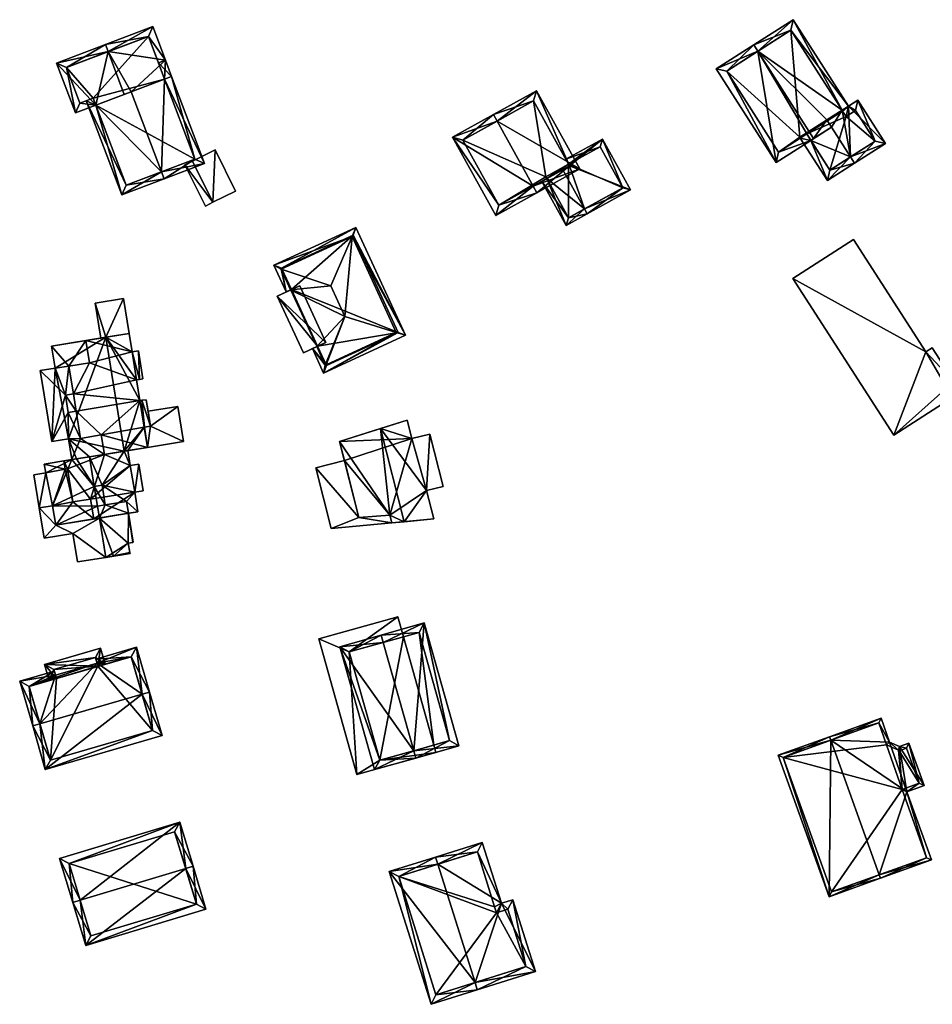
# Model space of a CAD drawing. Header units: inches. Extents: x 2685601 to 2690022, y 1235992 to 1239010.
# Tile 244 of 256: x 2688162 to 2688282, y 1238878 to 1239008. Entities that reach past the tile are written whole.
import ezdxf

# ---------------------------------------------------------------- set-up
doc = ezdxf.new("R2010")
doc.units = ezdxf.units.IN
doc.header["$MEASUREMENT"] = 0
doc.layers.add('Gebaeude Einzelhaus', color=10, linetype='Continuous')
doc.layers.add('Offenes Gebaeude', color=10, linetype='Continuous')

msp = doc.modelspace()

# ---------------------------------------------------------------- meshes
at = {"layer": 'Gebaeude Einzelhaus'}
mesh = msp.add_polyface(dxfattribs=at)
corners = [(2688275.741, 1238991.636, 509.435), (2688272.088, 1238997.351, 509.435), (2688270.845, 1238996.557, 509.848), (2688271.116, 1238989.866, 510.791), (2688270.008, 1238996.022, 510.125), (2688268.613, 1238993.778, 510.791), (2688268, 1238994.739, 510.791), (2688271.654, 1238989.024, 510.791), (2688265.898, 1238992.043, 509.919), (2688264.518, 1238992.347, 509.649), (2688265.36, 1238992.885, 509.918), (2688268.096, 1238986.749, 509.649), (2688274.36, 1238991.94, 509.715), (2688271.784, 1238995.97, 509.715), (2688270.541, 1238995.176, 510.126), (2688270.089, 1238995.895, 510.125), (2688268.4, 1238988.13, 509.919), (2688263.578, 1239007.919, 509.849), (2688258.927, 1239003.759, 511.568), (2688258.389, 1239004.601, 511.568), (2688266.268, 1238992.279, 511.568), (2688268.614, 1238993.779, 510.79), (2688253.46, 1239001.45, 509.863), (2688261.339, 1238989.128, 509.862), (2688265.898, 1238992.043, 511.44), (2688263.274, 1239006.538, 510.128), (2688254.841, 1239001.146, 510.155), (2688261.643, 1238990.509, 510.154), (2688265.36, 1238992.885, 511.44), (2688264.518, 1238992.347, 501.747), (2688265.36, 1238992.885, 501.747), (2688268.4, 1238988.13, 501.747), (2688274.36, 1238991.94, 501.747), (2688271.784, 1238995.97, 501.747), (2688270.541, 1238995.176, 501.747), (2688270.008, 1238996.022, 501.747), (2688270.089, 1238995.895, 501.747), (2688264.443, 1238992.464, 501.747), (2688263.274, 1239006.538, 501.747), (2688254.841, 1239001.146, 501.747), (2688261.643, 1238990.509, 501.747)]
mesh.append_faces([[corners[k] for k in face] for face in [(23, 27, 24), (24, 27, 28), (19, 26, 22), (22, 26, 23), (23, 26, 27), (19, 18, 26), (17, 25, 19), (19, 25, 18), (17, 2, 25), (25, 2, 4), (18, 24, 20), (18, 23, 24), (19, 22, 18), (18, 22, 23), (6, 5, 21), (6, 20, 5), (4, 18, 6), (6, 18, 20), (4, 17, 18), (18, 17, 19), (4, 2, 17), (8, 9, 10), (16, 11, 8), (8, 11, 9), (16, 7, 11), (16, 3, 7), (2, 15, 4), (2, 14, 15), (2, 13, 14), (12, 7, 3), (12, 0, 7), (2, 1, 13), (13, 1, 12), (12, 1, 0), (3, 11, 7), (3, 8, 11), (11, 8, 9), (9, 8, 10), (3, 5, 8), (0, 3, 7), (3, 4, 5), (5, 4, 6), (0, 2, 3), (3, 2, 4), (0, 1, 2)]], dxfattribs={"color": 13})
mesh.append_faces([[corners[k] for k in face] for face in [(35, 37, 38), (38, 37, 39), (39, 37, 40), (40, 37, 29), (28, 8, 24), (28, 10, 8), (27, 9, 28), (28, 9, 10), (27, 40, 9), (9, 40, 29), (27, 26, 40), (40, 26, 39), (18, 39, 26), (18, 38, 39), (18, 25, 38), (4, 38, 25), (4, 35, 38), (20, 8, 5), (20, 24, 8), (31, 34, 32), (32, 34, 33), (31, 30, 34), (34, 30, 36), (36, 30, 35), (35, 30, 37), (37, 30, 29), (14, 34, 15), (15, 34, 36), (4, 15, 35), (35, 15, 36), (14, 13, 34), (34, 13, 33), (13, 12, 33), (33, 12, 32), (3, 32, 12), (3, 31, 32), (3, 16, 31), (8, 31, 16), (8, 30, 31), (8, 10, 30), (9, 30, 10), (9, 29, 30)]], dxfattribs={"color": 41})
mesh = msp.add_polyface(dxfattribs=at)
corners = [(2688166.609, 1239002.216, 490.101), (2688169.091, 1238995.654, 490.101), (2688171.792, 1238996.676, 491.414), (2688173.39, 1239003.714, 493.229), (2688175.52, 1238998.086, 493.229), (2688173.036, 1239004.649, 493.229), (2688179.271, 1239007.009, 490.385), (2688180.948, 1239002.578, 490.385), (2688176.44, 1238998.434, 492.809), (2688180.82, 1239000.092, 490.811), (2688181.754, 1239000.445, 490.385), (2688167.898, 1239001.635, 490.556), (2688169.673, 1238996.943, 490.556), (2688171.438, 1238997.61, 491.414), (2688180.013, 1239002.224, 490.811), (2688178.69, 1239005.72, 490.812), (2688180.425, 1238987.902, 492.809), (2688180.779, 1238986.966, 492.809), (2688186.094, 1238988.978, 490.385), (2688171.792, 1238996.676, 490.673), (2688171.438, 1238997.61, 490.672), (2688170.502, 1238997.256, 490.242), (2688175.195, 1238984.854, 490.242), (2688184.805, 1238989.559, 490.812), (2688175.776, 1238986.143, 490.672), (2688180.82, 1239000.092, 482.117), (2688178.69, 1239005.72, 482.118), (2688167.898, 1239001.635, 482.117), (2688169.673, 1238996.943, 482.117), (2688171.438, 1238997.61, 482.117), (2688171.792, 1238996.676, 482.117), (2688175.776, 1238986.143, 482.117), (2688184.805, 1238989.559, 482.117)]
mesh.append_faces([[corners[k] for k in face] for face in [(21, 24, 22), (22, 24, 17), (17, 24, 16), (21, 19, 24), (21, 20, 19), (16, 23, 17), (17, 23, 18), (18, 23, 10), (10, 23, 9), (19, 16, 8), (19, 22, 16), (16, 22, 17), (19, 21, 22), (19, 20, 21), (16, 9, 8), (16, 18, 9), (9, 18, 10), (16, 17, 18), (7, 15, 6), (6, 15, 5), (5, 15, 3), (7, 14, 15), (7, 10, 14), (14, 10, 9), (1, 12, 2), (2, 12, 13), (0, 11, 1), (1, 11, 12), (0, 5, 11), (11, 5, 3), (7, 9, 10), (7, 8, 9), (7, 3, 8), (8, 3, 4), (7, 6, 3), (3, 6, 5), (0, 3, 5), (0, 2, 3), (3, 2, 4), (0, 1, 2)]], dxfattribs={"color": 13})
mesh.append_faces([[corners[k] for k in face] for face in [(30, 32, 31), (30, 25, 32), (23, 32, 9), (9, 32, 25), (16, 32, 23), (16, 31, 32), (16, 24, 31), (19, 30, 24), (24, 30, 31), (26, 29, 27), (27, 29, 28), (26, 25, 29), (29, 25, 30), (19, 20, 30), (30, 20, 29), (19, 13, 20), (19, 2, 13), (12, 20, 13), (12, 29, 20), (12, 28, 29), (12, 11, 28), (28, 11, 27), (3, 27, 11), (3, 26, 27), (3, 15, 26), (14, 26, 15), (9, 25, 14), (14, 25, 26), (4, 19, 8), (4, 2, 19)]], dxfattribs={"color": 41})
mesh = msp.add_polyface(dxfattribs=at)
corners = [(2688229.34, 1238986.025, 505.583), (2688218.731, 1238992.464, 502.595), (2688224.425, 1238982.165, 502.595), (2688224.614, 1238994.574, 505.583), (2688224.13, 1238995.449, 505.583), (2688229.824, 1238985.15, 505.583), (2688235.486, 1238988.281, 502.809), (2688229.793, 1238998.58, 502.809), (2688224.816, 1238983.524, 503.079), (2688234.128, 1238988.673, 503.237), (2688229.401, 1238997.221, 503.238), (2688220.09, 1238992.073, 503.079), (2688231.126, 1238987.013, 500.116), (2688233.24, 1238988.182, 501.635), (2688224.816, 1238983.524, 492.885), (2688231.126, 1238987.013, 492.885), (2688234.128, 1238988.673, 501.37), (2688234.008, 1238988.89, 501.37), (2688229.401, 1238997.221, 492.885), (2688234.008, 1238988.89, 492.885), (2688220.09, 1238992.073, 492.885), (2688231.006, 1238987.23, 492.885)]
mesh.append_faces([[corners[k] for k in face] for face in [(11, 8, 1), (3, 11, 4), (10, 3, 4), (4, 11, 1), (9, 10, 7), (7, 10, 4), (6, 9, 7), (5, 8, 0), (0, 9, 5), (5, 9, 6), (1, 8, 2), (2, 8, 5), (3, 7, 4), (0, 6, 3), (3, 6, 7), (0, 5, 6), (0, 2, 5), (4, 1, 3), (3, 1, 0), (0, 1, 2)]], dxfattribs={"color": 13})
mesh.append_faces([[corners[k] for k in face] for face in [(21, 18, 19), (21, 20, 18), (15, 14, 21), (21, 14, 20), (8, 11, 14), (14, 11, 20), (11, 18, 20), (3, 10, 11), (11, 10, 18), (18, 17, 19), (17, 9, 16), (18, 10, 17), (17, 10, 9), (9, 13, 16), (12, 14, 15), (12, 8, 14), (9, 0, 13), (13, 0, 12), (12, 0, 8)]], dxfattribs={"color": 41})
mesh = msp.add_polyface(dxfattribs=at)
corners = [(2688234.008, 1238988.89, 501.37), (2688238.466, 1238992.213, 499.93), (2688233.645, 1238989.546, 501.37), (2688234.128, 1238988.673, 501.37), (2688242.17, 1238985.514, 499.93), (2688236.098, 1238983.013, 501.635), (2688233.24, 1238988.182, 501.635), (2688236.46, 1238982.358, 501.635), (2688231.126, 1238987.013, 500.116), (2688230.471, 1238986.65, 499.645), (2688233.691, 1238980.826, 499.645), (2688241.151, 1238985.808, 500.126), (2688238.173, 1238991.194, 500.126), (2688233.985, 1238981.845, 500.117), (2688238.173, 1238991.194, 492.885), (2688241.151, 1238985.808, 492.885), (2688234.008, 1238988.89, 492.885), (2688233.985, 1238981.845, 492.885), (2688231.126, 1238987.013, 492.885), (2688231.006, 1238987.23, 492.885)]
mesh.append_faces([[corners[k] for k in face] for face in [(13, 9, 8), (13, 10, 9), (13, 7, 10), (13, 5, 7), (1, 12, 2), (2, 12, 0), (4, 11, 1), (1, 11, 12), (4, 7, 11), (11, 7, 5), (8, 5, 6), (8, 10, 5), (5, 10, 7), (8, 9, 10), (4, 5, 7), (4, 3, 5), (5, 3, 6), (4, 1, 3), (3, 1, 0), (0, 1, 2)]], dxfattribs={"color": 13})
mesh.append_faces([[corners[k] for k in face] for face in [(15, 16, 14), (16, 18, 19), (15, 17, 16), (16, 17, 18), (11, 5, 15), (15, 5, 17), (17, 5, 13), (17, 8, 18), (17, 13, 8), (14, 16, 12), (12, 16, 0), (12, 11, 14), (14, 11, 15)]], dxfattribs={"color": 41})
mesh = msp.add_polyface(dxfattribs=at)
corners = [(2688211.333, 1238966.78, 495.534), (2688201.765, 1238961.43, 495.534), (2688212.561, 1238966.411, 495.534), (2688202.089, 1238962.516, 495.534), (2688201.986, 1238962.469, 495.534), (2688200.284, 1238964.641, 495.534), (2688205.508, 1238979.406, 495.534), (2688206.024, 1238980.58, 495.534), (2688195.228, 1238975.599, 495.534), (2688196.161, 1238975.094, 495.534), (2688196.845, 1238972.095, 495.534), (2688197.422, 1238972.361, 495.534), (2688200.861, 1238964.908, 495.534), (2688204.571, 1238968.866, 497.536), (2688202.706, 1238972.909, 497.536), (2688205.658, 1238979.585, 495.534), (2688196.223, 1238975.233, 495.534), (2688211.566, 1238966.778, 495.534), (2688202.131, 1238962.425, 495.534), (2688200.964, 1238964.955, 495.534), (2688197.526, 1238972.409, 495.534), (2688205.658, 1238979.585, 484.397), (2688211.566, 1238966.778, 484.397), (2688196.223, 1238975.233, 484.397), (2688197.526, 1238972.409, 484.397), (2688202.131, 1238962.425, 484.397), (2688200.964, 1238964.955, 484.397)]
mesh.append_faces([[corners[k] for k in face] for face in [(8, 16, 10), (10, 16, 11), (11, 16, 20), (3, 12, 19), (3, 5, 12), (17, 1, 18), (18, 1, 3), (3, 1, 5), (15, 2, 17), (17, 2, 1), (8, 7, 16), (16, 7, 15), (15, 7, 2), (14, 6, 9), (0, 6, 13), (13, 6, 14), (3, 0, 13), (11, 14, 9), (12, 13, 11), (11, 13, 14), (12, 4, 13), (13, 4, 3), (5, 4, 12), (9, 10, 11), (6, 8, 9), (9, 8, 10), (6, 7, 8), (0, 2, 6), (6, 2, 7), (5, 1, 4), (4, 1, 3), (3, 1, 0), (0, 1, 2)]], dxfattribs={"color": 13})
mesh.append_faces([[corners[k] for k in face] for face in [(22, 24, 21), (21, 24, 23), (22, 26, 24), (22, 25, 26), (17, 18, 22), (22, 18, 25), (25, 3, 26), (26, 3, 19), (25, 18, 3), (20, 16, 24), (24, 16, 23), (16, 15, 23), (23, 15, 21), (15, 17, 21), (21, 17, 22)]], dxfattribs={"color": 41})
mesh = msp.add_polyface(dxfattribs=at)
corners = [(2688281.031, 1238964.211, 511.047), (2688271.518, 1238978.988, 511.047), (2688263.54, 1238973.851, 511.047), (2688276.805, 1238953.247, 511.047), (2688283.808, 1238959.489, 511.047), (2688284.597, 1238958.264, 511.047), (2688284.849, 1238960.159, 511.047), (2688281.886, 1238964.761, 511.047), (2688276.805, 1238953.247, 504.634), (2688263.54, 1238973.851, 504.634), (2688284.597, 1238958.264, 504.634), (2688283.808, 1238959.489, 504.634), (2688284.849, 1238960.159, 504.634), (2688281.886, 1238964.761, 504.634), (2688281.031, 1238964.211, 504.634), (2688271.518, 1238978.988, 504.634)]
mesh.append_faces([[corners[k] for k in face] for face in [(0, 6, 7), (0, 4, 6), (0, 3, 4), (4, 3, 5), (0, 2, 3), (0, 1, 2)]], dxfattribs={"color": 13})
mesh.append_faces([[corners[k] for k in face] for face in [(11, 14, 12), (12, 14, 13), (14, 9, 15), (10, 8, 11), (11, 8, 14), (14, 8, 9), (2, 1, 9), (9, 1, 15), (1, 0, 15), (15, 0, 14), (0, 7, 14), (14, 7, 13), (7, 6, 13), (13, 6, 12), (6, 4, 12), (12, 4, 11), (4, 5, 11), (11, 5, 10), (5, 3, 10), (10, 3, 8), (3, 2, 8), (8, 2, 9)]], dxfattribs={"color": 41})
mesh = msp.add_polyface(dxfattribs=at)
corners = [(2688195.654, 1238971.545, 496.588), (2688202.066, 1238965.464, 496.483), (2688198.628, 1238972.918, 496.483), (2688199.093, 1238964.091, 496.588), (2688200.964, 1238964.955, 495.534), (2688199.093, 1238964.091, 484.397), (2688200.964, 1238964.955, 484.397), (2688202.066, 1238965.464, 495.534), (2688198.628, 1238972.918, 495.534), (2688197.526, 1238972.409, 495.534), (2688195.654, 1238971.545, 484.397), (2688197.526, 1238972.409, 484.397)]
mesh.append_faces([[corners[k] for k in face] for face in [(3, 1, 0), (0, 1, 2)]], dxfattribs={"color": 13})
mesh.append_faces([[corners[k] for k in face] for face in [(11, 6, 10), (10, 6, 5), (3, 0, 5), (5, 0, 10), (10, 9, 11), (9, 2, 8), (10, 0, 9), (9, 0, 2), (2, 1, 8), (8, 1, 7), (1, 4, 7), (4, 5, 6), (1, 3, 4), (4, 3, 5)]], dxfattribs={"color": 41})
mesh = msp.add_polyface(dxfattribs=at)
corners = [(2688178.586, 1238951.65, 491.884), (2688172.898, 1238950.726, 491.884), (2688175.976, 1238951.226, 491.356), (2688172.898, 1238950.725, 491.356), (2688172.485, 1238953.298, 489.777), (2688172.898, 1238950.725, 489.777), (2688172.485, 1238953.298, 491.884), (2688169.774, 1238952.81, 489.777), (2688169.774, 1238952.81, 491.884), (2688169.169, 1238956.404, 491.884), (2688169.169, 1238956.404, 489.777), (2688168.145, 1238956.238, 489.777), (2688168.145, 1238956.238, 491.884), (2688167.776, 1238958.511, 491.884), (2688168.171, 1238952.765, 480.123), (2688169.236, 1238950.13, 480.123), (2688168.616, 1238950.03, 480.123), (2688170.934, 1238950.406, 480.123), (2688175.51, 1238951.15, 480.123), (2688173.076, 1238966.125, 480.123), (2688165.98, 1238952.409, 480.123), (2688166.406, 1238962.081, 480.123), (2688168.616, 1238950.029, 489.145), (2688168.171, 1238952.765, 489.777), (2688168.616, 1238950.03, 489.777), (2688165.98, 1238952.409, 489.777), (2688164.459, 1238961.765, 489.777), (2688177.586, 1238957.803, 491.884), (2688167.776, 1238958.511, 489.777)]
mesh.append_faces([[corners[k] for k in face] for face in [(0, 6, 1), (27, 9, 6), (6, 9, 8), (9, 13, 12), (11, 7, 10), (7, 5, 4), (7, 24, 5), (11, 23, 7), (7, 23, 24), (28, 25, 11), (11, 25, 23), (28, 26, 25)]], dxfattribs={"color": 13})
mesh.append_faces([[corners[k] for k in face] for face in [(0, 1, 2), (2, 1, 3), (3, 4, 5), (1, 6, 3), (3, 6, 4), (7, 4, 8), (8, 4, 6), (8, 9, 7), (7, 9, 10), (11, 10, 12), (12, 10, 9), (13, 11, 12), (14, 15, 16), (14, 17, 15), (14, 18, 17), (14, 19, 18), (14, 20, 21), (14, 22, 23), (23, 22, 24), (14, 16, 22), (23, 25, 14), (14, 25, 20), (25, 26, 20)]], dxfattribs={"color": 41})
mesh = msp.add_polyface(dxfattribs=at)
corners = [(2688167.776, 1238958.511, 489.777), (2688168.145, 1238956.238, 489.777), (2688167.776, 1238958.511, 491.884), (2688168.819, 1238958.681, 489.777), (2688168.819, 1238958.681, 491.884), (2688168.228, 1238962.323, 489.777), (2688168.228, 1238962.323, 491.884), (2688170.939, 1238962.763, 489.777), (2688170.939, 1238962.763, 491.884), (2688170.461, 1238965.7, 491.884), (2688170.461, 1238965.7, 489.777), (2688173.076, 1238966.125, 489.777), (2688168.171, 1238952.765, 480.123), (2688166.406, 1238962.081, 480.123), (2688173.076, 1238966.125, 480.123), (2688165.938, 1238964.965, 480.123), (2688165.98, 1238952.409, 480.123), (2688164.459, 1238961.765, 480.123), (2688172.43, 1238966.02, 488.94), (2688173.076, 1238966.125, 488.94), (2688172.43, 1238966.02, 489.04), (2688173.076, 1238966.125, 489.04), (2688165.938, 1238964.965, 489.777), (2688164.459, 1238961.765, 489.777), (2688166.406, 1238962.081, 489.777), (2688177.586, 1238957.803, 491.884), (2688169.169, 1238956.404, 491.884), (2688177.144, 1238960.53, 491.884), (2688176.543, 1238964.223, 491.884)]
mesh.append_faces([[corners[k] for k in face] for face in [(25, 4, 26), (26, 4, 2), (27, 8, 4), (4, 8, 6), (28, 9, 8), (0, 24, 23), (3, 5, 0), (0, 5, 24), (24, 5, 22), (22, 5, 10), (10, 5, 7)]], dxfattribs={"color": 13})
mesh.append_faces([[corners[k] for k in face] for face in [(0, 1, 2), (3, 0, 4), (4, 0, 2), (5, 3, 6), (6, 3, 4), (7, 5, 8), (8, 5, 6), (8, 9, 7), (7, 9, 10), (11, 10, 9), (12, 13, 14), (14, 13, 15), (13, 16, 17), (14, 18, 19), (20, 11, 21), (18, 10, 20), (20, 10, 11), (14, 15, 18), (18, 15, 10), (10, 15, 22), (16, 23, 17), (23, 24, 17), (17, 24, 13), (24, 22, 13), (13, 22, 15)]], dxfattribs={"color": 41})
mesh = msp.add_polyface(dxfattribs=at)
corners = [(2688176.543, 1238964.223, 480.123), (2688173.076, 1238966.125, 480.123), (2688176.153, 1238966.625, 480.123), (2688177.586, 1238957.803, 480.123), (2688175.51, 1238951.15, 480.123), (2688177.144, 1238960.53, 480.123), (2688177.375, 1238964.358, 480.123), (2688177.516, 1238960.59, 480.123), (2688177.975, 1238960.665, 480.123), (2688176.543, 1238964.223, 491.884), (2688176.152, 1238966.625, 489.04), (2688176.153, 1238966.625, 491.884), (2688176.152, 1238966.625, 488.94), (2688177.375, 1238964.358, 491.884), (2688177.975, 1238960.665, 491.884), (2688177.516, 1238960.59, 491.884), (2688177.144, 1238960.53, 491.884), (2688177.586, 1238957.803, 491.884), (2688177.837, 1238957.837, 491.884), (2688177.837, 1238957.837, 480.123), (2688178.423, 1238957.918, 491.884), (2688178.423, 1238957.918, 480.123), (2688173.076, 1238966.125, 489.777), (2688173.076, 1238966.125, 489.04), (2688170.461, 1238965.7, 491.884), (2688173.076, 1238966.125, 488.94), (2688168.819, 1238958.681, 491.884), (2688170.939, 1238962.763, 491.884)]
mesh.append_faces([[corners[k] for k in face] for face in [(9, 15, 13), (13, 15, 14), (9, 16, 15), (16, 26, 17), (9, 27, 16), (9, 11, 24)]], dxfattribs={"color": 13})
mesh.append_faces([[corners[k] for k in face] for face in [(0, 1, 2), (1, 3, 4), (0, 5, 1), (1, 5, 3), (6, 7, 0), (0, 7, 5), (6, 8, 7), (9, 10, 11), (9, 12, 10), (9, 0, 12), (12, 0, 2), (9, 13, 0), (0, 13, 6), (13, 14, 6), (6, 14, 8), (14, 15, 8), (8, 15, 7), (15, 16, 7), (7, 16, 5), (16, 17, 5), (5, 17, 3), (17, 18, 3), (3, 18, 19), (18, 20, 19), (19, 20, 21), (22, 10, 23), (22, 11, 10), (22, 24, 11), (1, 12, 2), (1, 25, 12)]], dxfattribs={"color": 41})
mesh = msp.add_polyface(dxfattribs=at)
corners = [(2688175.976, 1238951.226, 491.356), (2688176.296, 1238949.256, 491.356), (2688175.976, 1238951.226, 480.123), (2688175.51, 1238951.15, 480.123), (2688178.153, 1238954.32, 480.123), (2688178.586, 1238951.65, 480.123), (2688178.189, 1238954.326, 480.123), (2688177.837, 1238957.837, 480.123), (2688178.985, 1238954.455, 480.123), (2688178.423, 1238957.918, 480.123), (2688177.586, 1238957.803, 480.123), (2688178.668, 1238956.408, 488.94), (2688178.985, 1238954.455, 488.94), (2688178.668, 1238956.408, 489.04), (2688178.985, 1238954.455, 491.884), (2688178.985, 1238954.455, 489.04), (2688178.423, 1238957.918, 491.884), (2688178.189, 1238954.326, 488.94), (2688178.189, 1238954.326, 489.04), (2688178.189, 1238954.326, 491.884), (2688178.153, 1238954.32, 488.94), (2688178.153, 1238954.32, 489.04), (2688178.153, 1238954.32, 491.884), (2688178.586, 1238951.65, 491.884), (2688178.586, 1238951.65, 489.04), (2688178.586, 1238951.65, 488.94), (2688177.837, 1238957.837, 491.884), (2688177.586, 1238957.803, 491.884), (2688172.485, 1238953.298, 491.884)]
mesh.append_faces([[corners[k] for k in face] for face in [(26, 14, 16), (27, 19, 26), (26, 19, 14), (27, 22, 19), (27, 28, 22), (22, 28, 23)]], dxfattribs={"color": 13})
mesh.append_faces([[corners[k] for k in face] for face in [(0, 1, 2), (3, 4, 2), (2, 4, 5), (6, 7, 8), (8, 7, 9), (3, 10, 4), (4, 10, 6), (6, 10, 7), (8, 11, 12), (13, 14, 15), (11, 16, 13), (13, 16, 14), (8, 9, 11), (11, 9, 16), (6, 8, 17), (17, 8, 12), (18, 15, 19), (19, 15, 14), (4, 6, 20), (20, 6, 17), (21, 18, 22), (22, 18, 19), (22, 23, 21), (21, 23, 24), (5, 4, 25), (25, 4, 20), (25, 2, 5), (23, 0, 24), (24, 0, 25), (25, 0, 2)]], dxfattribs={"color": 41})
mesh = msp.add_polyface(dxfattribs=at)
corners = [(2688210.478, 1238942.713, 497.36), (2688203.86, 1238952.398, 498.036), (2688206.405, 1238942.435, 498.036), (2688209.238, 1238954.109, 497.088), (2688212.365, 1238941.865, 497.088), (2688210.744, 1238941.715, 497.359), (2688215.315, 1238945.951, 497.486), (2688217.51, 1238946.511, 497.72), (2688215.75, 1238953.403, 497.72), (2688213.389, 1238952.799, 497.469), (2688212.768, 1238955.231, 497.469), (2688216.268, 1238942.226, 497.486), (2688200.726, 1238948.951, 494.77), (2688206.405, 1238942.435, 494.77), (2688204.495, 1238949.914, 494.77), (2688202.764, 1238940.976, 494.77), (2688210.744, 1238941.715, 494.77), (2688210.478, 1238942.713, 494.77), (2688212.768, 1238955.231, 485.472), (2688203.86, 1238952.398, 485.472), (2688204.495, 1238949.914, 485.472), (2688210.744, 1238941.715, 485.472), (2688212.365, 1238941.865, 485.472), (2688216.268, 1238942.226, 485.472), (2688215.315, 1238945.951, 485.472), (2688217.51, 1238946.511, 485.472), (2688215.75, 1238953.403, 485.472), (2688213.389, 1238952.799, 485.472), (2688210.478, 1238942.713, 485.472), (2688206.405, 1238942.435, 485.472), (2688202.764, 1238940.976, 485.472), (2688200.726, 1238948.951, 485.472)]
mesh.append_faces([[corners[k] for k in face] for face in [(17, 13, 16), (16, 13, 15), (15, 13, 12), (12, 13, 14), (6, 4, 11), (6, 3, 4), (6, 9, 3), (3, 9, 10), (6, 8, 9), (6, 7, 8), (3, 0, 4), (4, 0, 5), (3, 1, 0), (0, 1, 2)]], dxfattribs={"color": 13})
mesh.append_faces([[corners[k] for k in face] for face in [(30, 29, 21), (21, 29, 28), (30, 31, 29), (29, 31, 20), (12, 14, 31), (31, 14, 20), (15, 21, 16), (15, 30, 21), (15, 12, 30), (30, 12, 31), (20, 28, 29), (28, 22, 21), (28, 24, 22), (22, 24, 23), (24, 26, 25), (20, 27, 28), (28, 27, 24), (24, 27, 26), (20, 19, 27), (27, 19, 18), (10, 9, 18), (18, 9, 27), (9, 26, 27), (9, 8, 26), (8, 7, 26), (26, 7, 25), (7, 6, 25), (25, 6, 24), (6, 11, 24), (24, 11, 23), (16, 4, 5), (16, 11, 4), (16, 23, 11), (16, 22, 23), (16, 21, 22), (17, 5, 0), (17, 16, 5), (13, 0, 2), (13, 17, 0), (2, 14, 13), (14, 19, 20), (2, 1, 14), (14, 1, 19), (3, 19, 1), (3, 18, 19), (3, 10, 18)]], dxfattribs={"color": 41})
mesh = msp.add_polyface(dxfattribs=at)
corners = [(2688168.768, 1238944.466, 491.356), (2688168.06, 1238948.824, 491.356), (2688168.768, 1238944.466, 489.145), (2688168.06, 1238948.824, 489.145), (2688167.728, 1238948.77, 489.145), (2688167.728, 1238948.77, 491.356), (2688167.551, 1238949.856, 491.356), (2688167.551, 1238949.856, 489.145), (2688168.616, 1238950.03, 489.777), (2688172.898, 1238950.725, 491.356), (2688168.616, 1238950.029, 489.145), (2688171.568, 1238946.503, 480.123), (2688169.236, 1238950.13, 480.123), (2688170.934, 1238950.406, 480.123), (2688168.616, 1238950.03, 480.123), (2688165.178, 1238948.296, 480.123), (2688164.991, 1238949.44, 480.123), (2688164.326, 1238943.675, 480.123), (2688163.616, 1238948.043, 480.123), (2688166.081, 1238943.961, 480.123), (2688164.991, 1238949.44, 489.145), (2688163.616, 1238948.043, 489.145), (2688164.327, 1238943.675, 486.301), (2688165.178, 1238948.296, 489.145), (2688171.095, 1238944.845, 491.356), (2688166.081, 1238943.961, 489.145), (2688164.326, 1238943.675, 489.145)]
mesh.append_faces([[corners[k] for k in face] for face in [(24, 1, 0), (1, 6, 5), (24, 9, 1), (1, 9, 6), (4, 2, 3), (4, 25, 2), (4, 23, 25), (25, 23, 26), (26, 23, 21), (7, 20, 4), (4, 20, 23)]], dxfattribs={"color": 13})
mesh.append_faces([[corners[k] for k in face] for face in [(0, 1, 2), (2, 1, 3), (4, 3, 5), (5, 3, 1), (5, 6, 4), (4, 6, 7), (8, 6, 9), (8, 7, 6), (8, 10, 7), (11, 12, 13), (11, 14, 12), (14, 15, 16), (15, 17, 18), (11, 19, 14), (14, 19, 15), (15, 19, 17), (7, 16, 20), (7, 14, 16), (7, 10, 14), (21, 18, 22), (22, 18, 17), (21, 23, 18), (18, 23, 15), (23, 20, 15), (15, 20, 16)]], dxfattribs={"color": 41})
mesh = msp.add_polyface(dxfattribs=at)
corners = [(2688170.934, 1238950.406, 480.123), (2688172.589, 1238946.669, 480.123), (2688171.568, 1238946.503, 480.123), (2688175.811, 1238944.54, 480.123), (2688173.009, 1238944.085, 480.123), (2688177.323, 1238943.179, 480.123), (2688176.066, 1238942.975, 480.123), (2688176.903, 1238945.755, 480.123), (2688177.426, 1238949.44, 480.123), (2688177.996, 1238945.933, 480.123), (2688176.296, 1238949.256, 480.123), (2688175.51, 1238951.15, 480.123), (2688175.976, 1238951.226, 480.123), (2688171.519, 1238942.235, 489.145), (2688171.519, 1238942.235, 491.356), (2688171.095, 1238944.845, 489.145), (2688168.616, 1238950.03, 489.777), (2688172.898, 1238950.725, 491.356), (2688172.898, 1238950.725, 489.777), (2688176.296, 1238949.256, 491.356), (2688177.426, 1238949.44, 491.356), (2688177.996, 1238945.933, 491.356), (2688176.903, 1238945.755, 491.356), (2688177.323, 1238943.179, 491.356), (2688176.066, 1238942.975, 488.724), (2688171.988, 1238943.919, 480.123), (2688172.243, 1238942.353, 480.123), (2688171.095, 1238944.845, 491.356), (2688175.976, 1238951.226, 491.356)]
mesh.append_faces([[corners[k] for k in face] for face in [(19, 22, 20), (20, 22, 21), (22, 14, 23), (19, 27, 22), (22, 27, 14), (19, 17, 27), (19, 28, 17)]], dxfattribs={"color": 13})
mesh.append_faces([[corners[k] for k in face] for face in [(0, 1, 2), (1, 3, 4), (3, 5, 6), (1, 7, 3), (3, 7, 5), (7, 8, 9), (1, 10, 7), (7, 10, 8), (0, 11, 1), (1, 11, 10), (10, 11, 12), (13, 14, 15), (16, 17, 18), (12, 19, 10), (19, 20, 10), (10, 20, 8), (20, 21, 8), (8, 21, 9), (21, 22, 9), (9, 22, 7), (22, 23, 7), (7, 23, 5), (5, 24, 6), (5, 23, 24), (4, 2, 1), (4, 25, 2), (6, 4, 3), (6, 26, 4), (4, 26, 25)]], dxfattribs={"color": 41})
mesh = msp.add_polyface(dxfattribs=at)
corners = [(2688171.095, 1238944.845, 489.145), (2688171.519, 1238942.235, 491.356), (2688171.095, 1238944.845, 491.356), (2688168.768, 1238944.466, 489.145), (2688168.768, 1238944.466, 491.356), (2688166.494, 1238941.419, 480.123), (2688164.326, 1238943.675, 480.123), (2688166.081, 1238943.961, 480.123), (2688164.975, 1238939.688, 480.123), (2688169.365, 1238936.564, 480.123), (2688168.758, 1238940.303, 480.123), (2688173.085, 1238937.168, 480.123), (2688172.243, 1238942.353, 480.123), (2688164.327, 1238943.675, 486.301), (2688164.975, 1238939.688, 486.301), (2688169.365, 1238936.564, 486.301), (2688168.758, 1238940.303, 486.301), (2688171.988, 1238943.919, 480.123), (2688171.568, 1238946.503, 480.123), (2688171.519, 1238942.235, 489.145), (2688166.494, 1238941.419, 486.301), (2688172.243, 1238942.353, 486.301), (2688166.494, 1238941.419, 489.145), (2688166.081, 1238943.961, 489.145), (2688166.081, 1238943.961, 486.301), (2688164.326, 1238943.675, 489.145), (2688163.616, 1238948.043, 489.145), (2688173.085, 1238937.169, 486.301)]
mesh.append_faces([[corners[k] for k in face] for face in [(20, 16, 21), (21, 16, 27), (27, 16, 15), (20, 14, 16), (20, 13, 14), (20, 24, 13), (3, 19, 0), (3, 22, 19), (3, 23, 22)]], dxfattribs={"color": 13})
mesh.append_faces([[corners[k] for k in face] for face in [(0, 1, 2), (3, 0, 4), (4, 0, 2), (5, 6, 7), (5, 8, 6), (9, 10, 11), (11, 10, 12), (12, 10, 5), (5, 10, 8), (13, 8, 14), (13, 6, 8), (15, 9, 11), (15, 16, 9), (9, 16, 10), (16, 14, 10), (10, 14, 8), (17, 7, 18), (12, 5, 17), (17, 5, 7), (19, 20, 21), (19, 22, 20), (22, 23, 20), (20, 23, 24), (23, 13, 24), (23, 25, 13), (26, 13, 25)]], dxfattribs={"color": 41})
mesh = msp.add_polyface(dxfattribs=at)
corners = [(2688176.066, 1238942.975, 488.724), (2688172.243, 1238942.353, 489.145), (2688172.243, 1238942.353, 488.724), (2688171.519, 1238942.235, 491.356), (2688171.519, 1238942.235, 489.145), (2688177.323, 1238943.179, 491.356), (2688169.365, 1238936.564, 486.301), (2688173.085, 1238937.168, 480.123), (2688173.085, 1238937.169, 486.301), (2688172.243, 1238942.353, 486.301), (2688172.243, 1238942.353, 480.123), (2688174.106, 1238937.334, 480.123), (2688173.085, 1238937.169, 480.123), (2688176.255, 1238937.805, 480.123), (2688176.274, 1238937.686, 480.123), (2688176.066, 1238942.975, 480.123), (2688176.051, 1238939.058, 480.123), (2688176.625, 1238939.15, 480.123), (2688176.686, 1238939.16, 480.123), (2688176.625, 1238939.15, 488.724), (2688176.051, 1238939.058, 488.724), (2688176.686, 1238939.16, 488.724), (2688176.255, 1238937.805, 488.724), (2688176.274, 1238937.686, 488.724), (2688173.085, 1238937.169, 488.724)]
mesh.append_faces([[corners[k] for k in face] for face in [(22, 24, 23), (0, 19, 21), (22, 20, 24), (24, 20, 2), (2, 20, 0), (0, 20, 19)]], dxfattribs={"color": 13})
mesh.append_faces([[corners[k] for k in face] for face in [(0, 1, 2), (0, 3, 1), (1, 3, 4), (0, 5, 3), (6, 7, 8), (4, 2, 1), (4, 9, 2), (10, 11, 12), (11, 13, 14), (15, 16, 10), (10, 16, 11), (11, 16, 13), (15, 17, 16), (15, 18, 17), (19, 20, 17), (17, 20, 16), (21, 19, 18), (18, 19, 17), (20, 22, 16), (16, 22, 13), (22, 23, 13), (13, 23, 14), (8, 23, 24), (8, 14, 23), (12, 11, 8), (8, 11, 14), (8, 24, 9), (9, 24, 2), (18, 15, 21), (21, 15, 0)]], dxfattribs={"color": 41})
mesh = msp.add_polyface(dxfattribs=at)
corners = [(2688205.138, 1238924.723, 493.926), (2688201.114, 1238926.436, 493.926), (2688206.133, 1238908.591, 493.926), (2688211.528, 1238929.365, 493.926), (2688209.145, 1238910.476, 493.926), (2688216.548, 1238911.52, 493.926), (2688216.277, 1238912.483, 493.926), (2688212.27, 1238926.728, 493.926), (2688201.114, 1238926.436, 487.425), (2688211.528, 1238929.365, 487.425), (2688206.133, 1238908.591, 487.425), (2688216.548, 1238911.52, 487.425), (2688216.277, 1238912.483, 487.425), (2688212.27, 1238926.728, 487.425), (2688205.138, 1238924.723, 487.425), (2688209.145, 1238910.476, 487.425)]
mesh.append_faces([[corners[k] for k in face] for face in [(3, 0, 7), (4, 5, 6), (0, 2, 4), (4, 2, 5), (3, 1, 0), (0, 1, 2)]], dxfattribs={"color": 13})
mesh.append_faces([[corners[k] for k in face] for face in [(10, 15, 11), (11, 15, 12), (8, 14, 10), (10, 14, 15), (8, 9, 14), (14, 9, 13), (9, 7, 13), (9, 3, 7), (11, 12, 5), (5, 12, 6), (5, 2, 11), (11, 2, 10), (2, 1, 10), (10, 1, 8), (1, 3, 8), (8, 3, 9)]], dxfattribs={"color": 41})
mesh = msp.add_polyface(dxfattribs=at)
corners = [(2688209.619, 1238925.983, 501.842), (2688215.011, 1238928.538, 496.153), (2688209.348, 1238926.945, 501.842), (2688213.625, 1238911.736, 501.842), (2688219.56, 1238912.366, 496.153), (2688213.896, 1238910.774, 501.842), (2688203.904, 1238925.414, 496.153), (2688208.453, 1238909.243, 496.153), (2688218.326, 1238913.059, 497.12), (2688214.319, 1238927.304, 497.12), (2688205.138, 1238924.723, 497.16), (2688209.145, 1238910.476, 497.159), (2688214.319, 1238927.304, 487.425), (2688218.326, 1238913.059, 487.425), (2688212.27, 1238926.728, 493.926), (2688212.27, 1238926.728, 487.425), (2688205.138, 1238924.723, 493.926), (2688209.145, 1238910.476, 493.926), (2688216.277, 1238912.483, 493.926), (2688216.277, 1238912.483, 487.425), (2688209.145, 1238910.476, 487.425), (2688205.138, 1238924.723, 487.425)]
mesh.append_faces([[corners[k] for k in face] for face in [(11, 3, 5), (5, 3, 8), (7, 11, 5), (10, 11, 6), (6, 11, 7), (0, 10, 2), (9, 0, 2), (2, 10, 6), (8, 9, 1), (1, 9, 2), (5, 8, 4), (4, 8, 1), (3, 7, 5), (2, 6, 0), (0, 6, 3), (3, 6, 7), (4, 3, 5), (4, 1, 3), (3, 1, 0), (0, 1, 2)]], dxfattribs={"color": 13})
mesh.append_faces([[corners[k] for k in face] for face in [(15, 20, 21), (15, 19, 20), (15, 12, 19), (19, 12, 13), (13, 18, 19), (18, 11, 17), (18, 3, 11), (13, 8, 18), (18, 8, 3), (16, 11, 10), (16, 17, 11), (10, 14, 16), (14, 12, 15), (14, 9, 12), (10, 0, 14), (14, 0, 9), (9, 8, 12), (12, 8, 13)]], dxfattribs={"color": 41})
mesh = msp.add_polyface(dxfattribs=at)
corners = [(2688177.867, 1238919.172, 491.475), (2688165.124, 1238909.269, 488.316), (2688180.489, 1238913.729, 488.316), (2688164.422, 1238915.27, 491.475), (2688163.463, 1238914.991, 491.475), (2688178.828, 1238919.451, 491.475), (2688171.936, 1238923.259, 488.604), (2688177.116, 1238925.345, 488.316), (2688171.781, 1238923.796, 488.316), (2688166.478, 1238921.674, 488.604), (2688161.751, 1238920.884, 488.316), (2688166.323, 1238922.211, 488.316), (2688165.805, 1238910.508, 488.846), (2688179.25, 1238914.41, 488.846), (2688176.435, 1238924.106, 488.831), (2688162.99, 1238920.203, 488.831), (2688179.25, 1238914.41, 479.721), (2688176.435, 1238924.106, 479.722), (2688172.059, 1238922.836, 488.716), (2688166.601, 1238921.251, 488.716), (2688162.99, 1238920.203, 479.722), (2688172.059, 1238922.836, 479.722), (2688166.601, 1238921.251, 479.722), (2688165.805, 1238910.508, 479.721)]
mesh.append_faces([[corners[k] for k in face] for face in [(6, 15, 9), (9, 15, 11), (11, 15, 10), (10, 15, 4), (4, 15, 3), (5, 14, 7), (7, 14, 8), (8, 14, 6), (6, 14, 15), (5, 0, 14), (2, 13, 5), (5, 13, 0), (12, 4, 3), (2, 1, 13), (13, 1, 12), (12, 1, 4), (3, 10, 4), (3, 9, 10), (10, 9, 11), (0, 6, 3), (3, 6, 9), (5, 7, 0), (0, 7, 6), (6, 7, 8), (0, 2, 5), (4, 1, 3), (3, 1, 0), (0, 1, 2)]], dxfattribs={"color": 13})
mesh.append_faces([[corners[k] for k in face] for face in [(16, 21, 17), (16, 23, 21), (21, 23, 22), (22, 23, 20), (13, 12, 16), (16, 12, 23), (3, 15, 12), (12, 15, 23), (23, 15, 20), (20, 19, 22), (18, 17, 21), (18, 14, 17), (20, 15, 19), (19, 15, 18), (18, 15, 14), (14, 16, 17), (0, 13, 14), (14, 13, 16)]], dxfattribs={"color": 41})
mesh = msp.add_polyface(dxfattribs=at)
corners = [(2688172.059, 1238922.836, 488.716), (2688172.405, 1238925.23, 488.157), (2688165.028, 1238923.088, 488.157), (2688173.019, 1238923.114, 488.716), (2688166.601, 1238921.251, 488.716), (2688165.642, 1238920.973, 488.716), (2688171.724, 1238923.991, 488.411), (2688166.266, 1238922.406, 488.411), (2688171.936, 1238923.259, 488.604), (2688166.478, 1238921.674, 488.604), (2688172.059, 1238922.836, 479.722), (2688171.724, 1238923.991, 479.722), (2688166.266, 1238922.406, 479.722), (2688166.601, 1238921.251, 479.722)]
mesh.append_faces([[corners[k] for k in face] for face in [(5, 9, 4), (5, 7, 9), (6, 3, 8), (8, 3, 0), (6, 1, 3), (5, 2, 7), (7, 2, 6), (6, 2, 1), (0, 2, 4), (4, 2, 5), (3, 1, 0), (0, 1, 2)]], dxfattribs={"color": 13})
mesh.append_faces([[corners[k] for k in face] for face in [(10, 12, 11), (10, 13, 12), (9, 13, 4), (9, 7, 13), (13, 7, 12), (7, 6, 12), (12, 6, 11), (10, 8, 0), (11, 6, 10), (10, 6, 8)]], dxfattribs={"color": 41})
mesh = msp.add_polyface(dxfattribs=at)
corners = [(2688274.916, 1238895.413, 515.571), (2688281.786, 1238897.358, 511.548), (2688278.551, 1238906.333, 511.548), (2688275.085, 1238894.943, 515.571), (2688277.57, 1238912.279, 510.932), (2688280.801, 1238907.144, 510.198), (2688276.276, 1238912.879, 511.504), (2688268.539, 1238913.109, 515.571), (2688278.793, 1238912.719, 510.198), (2688275.161, 1238916.028, 511.493), (2688268.369, 1238913.58, 515.571), (2688261.605, 1238911.143, 511.304), (2688268.321, 1238892.505, 511.304), (2688278.491, 1238912.079, 510.481), (2688280.161, 1238907.445, 510.48), (2688277.454, 1238911.788, 511.087), (2688277.546, 1238911.739, 511.048), (2688274.858, 1238915.386, 511.777), (2688275.875, 1238912.514, 511.787), (2688262.245, 1238910.841, 511.601), (2688268.623, 1238893.145, 511.601), (2688281.146, 1238897.659, 511.83), (2688277.911, 1238906.634, 511.83), (2688275.875, 1238912.514, 501.227), (2688277.454, 1238911.788, 501.227), (2688274.858, 1238915.386, 501.227), (2688262.245, 1238910.841, 501.227), (2688268.623, 1238893.145, 501.227), (2688281.146, 1238897.659, 501.227), (2688277.911, 1238906.634, 501.227), (2688280.161, 1238907.445, 501.227), (2688278.491, 1238912.079, 501.227), (2688277.546, 1238911.739, 501.227)]
mesh.append_faces([[corners[k] for k in face] for face in [(22, 14, 2), (21, 22, 2), (2, 14, 5), (1, 21, 2), (0, 21, 3), (20, 0, 3), (3, 21, 1), (19, 20, 12), (12, 20, 3), (11, 19, 12), (7, 19, 10), (17, 7, 10), (10, 19, 11), (9, 17, 10), (18, 17, 6), (15, 18, 6), (6, 17, 9), (13, 16, 4), (4, 16, 15), (4, 15, 6), (14, 13, 8), (5, 14, 8), (8, 13, 4), (7, 12, 0), (0, 12, 3), (10, 11, 7), (7, 11, 12), (7, 9, 10), (7, 6, 9), (4, 5, 8), (0, 2, 7), (7, 2, 6), (6, 2, 4), (4, 2, 5), (3, 1, 0), (0, 1, 2)]], dxfattribs={"color": 13})
mesh.append_faces([[corners[k] for k in face] for face in [(30, 32, 31), (29, 32, 30), (27, 29, 28), (26, 29, 27), (23, 29, 26), (23, 26, 25), (24, 32, 29), (24, 29, 23), (16, 32, 24), (31, 32, 13), (13, 32, 16), (16, 24, 15), (30, 31, 14), (14, 31, 13), (29, 30, 14), (22, 29, 14), (28, 29, 21), (21, 29, 22), (27, 28, 0), (0, 28, 21), (20, 27, 0), (26, 27, 19), (19, 27, 20), (25, 26, 7), (7, 26, 19), (17, 25, 7), (23, 25, 17), (18, 23, 17), (24, 23, 15), (15, 23, 18)]], dxfattribs={"color": 41})
mesh = msp.add_polyface(dxfattribs=at)
corners = [(2688169.713, 1238892.056, 491.751), (2688182.821, 1238902.328, 488.592), (2688167.009, 1238897.564, 488.591), (2688183.61, 1238896.243, 491.751), (2688184.568, 1238896.531, 491.751), (2688168.755, 1238891.768, 491.751), (2688170.455, 1238886.125, 488.591), (2688186.268, 1238890.889, 488.591), (2688168.255, 1238896.895, 489.113), (2688171.124, 1238887.371, 489.127), (2688185.021, 1238891.558, 489.127), (2688182.153, 1238901.081, 489.114), (2688185.021, 1238891.558, 479.897), (2688182.153, 1238901.081, 479.897), (2688168.255, 1238896.895, 479.897), (2688171.124, 1238887.371, 479.897)]
mesh.append_faces([[corners[k] for k in face] for face in [(11, 8, 1), (3, 11, 4), (10, 3, 4), (4, 11, 1), (7, 10, 4), (6, 9, 10), (6, 10, 7), (0, 9, 5), (8, 0, 5), (5, 9, 6), (1, 8, 2), (2, 8, 5), (3, 7, 4), (5, 6, 0), (0, 6, 3), (3, 6, 7), (0, 2, 5), (4, 1, 3), (3, 1, 0), (0, 1, 2)]], dxfattribs={"color": 13})
mesh.append_faces([[corners[k] for k in face] for face in [(12, 15, 14), (12, 14, 13), (9, 15, 12), (9, 12, 10), (14, 15, 0), (0, 15, 9), (8, 14, 0), (13, 14, 8), (11, 13, 8), (12, 13, 3), (3, 13, 11), (10, 12, 3)]], dxfattribs={"color": 41})
mesh = msp.add_polyface(dxfattribs=at)
corners = [(2688221.695, 1238881.239, 501.05), (2688215.903, 1238878.366, 496.469), (2688221.996, 1238880.285, 501.05), (2688210.406, 1238895.82, 496.469), (2688216.799, 1238896.785, 501.05), (2688216.499, 1238897.739, 501.05), (2688225.181, 1238891.654, 496.216), (2688229.641, 1238882.694, 495.048), (2688226.671, 1238892.124, 495.048), (2688222.654, 1238899.678, 496.218), (2688216.556, 1238879.62, 497.186), (2688211.66, 1238895.166, 497.186), (2688228.388, 1238883.348, 495.796), (2688226.018, 1238890.869, 495.795), (2688222, 1238898.424, 496.967), (2688224.279, 1238891.21, 496.961), (2688224.528, 1238890.399, 496.965), (2688222, 1238898.424, 487.046), (2688224.279, 1238891.21, 487.046), (2688211.66, 1238895.166, 487.046), (2688216.556, 1238879.62, 487.046), (2688228.388, 1238883.348, 487.046), (2688226.018, 1238890.869, 487.046), (2688224.528, 1238890.399, 487.046)]
mesh.append_faces([[corners[k] for k in face] for face in [(4, 11, 5), (14, 4, 5), (5, 11, 3), (9, 14, 5), (13, 16, 6), (6, 16, 15), (15, 14, 6), (6, 14, 9), (12, 13, 8), (8, 13, 6), (7, 12, 8), (0, 12, 2), (10, 0, 2), (2, 12, 7), (11, 10, 1), (3, 11, 1), (1, 10, 2), (4, 9, 5), (0, 6, 4), (4, 6, 9), (2, 7, 0), (0, 7, 6), (6, 7, 8), (3, 4, 5), (3, 0, 4), (3, 1, 0), (0, 1, 2)]], dxfattribs={"color": 13})
mesh.append_faces([[corners[k] for k in face] for face in [(21, 23, 22), (20, 23, 21), (19, 23, 20), (18, 23, 19), (18, 19, 17), (15, 23, 18), (16, 23, 15), (22, 23, 13), (13, 23, 16), (21, 22, 13), (12, 21, 13), (20, 21, 12), (0, 20, 12), (10, 20, 0), (19, 20, 10), (11, 19, 10), (4, 19, 11), (17, 19, 14), (14, 19, 4), (18, 17, 15), (15, 17, 14)]], dxfattribs={"color": 41})
at = {"layer": 'Offenes Gebaeude'}
mesh = msp.add_polyface(dxfattribs=at)
corners = [(2688187.191, 1238983.893, 490.385), (2688183.503, 1238988.805, 489.959), (2688186.195, 1238983.396, 489.959), (2688190.165, 1238985.373, 489.105), (2688187.473, 1238990.781, 489.105), (2688184.499, 1238989.301, 490.385), (2688187.191, 1238983.893, 490.285), (2688186.195, 1238983.396, 489.859), (2688190.165, 1238985.373, 489.005), (2688187.473, 1238990.781, 489.005), (2688184.499, 1238989.301, 490.285), (2688183.503, 1238988.805, 489.859)]
mesh.append_faces([[corners[k] for k in face] for face in [(5, 1, 0), (4, 5, 0), (3, 4, 0), (0, 1, 2)]], dxfattribs={"color": 13})
mesh.append_faces([[corners[k] for k in face] for face in [(6, 11, 10), (6, 10, 9), (6, 9, 8), (7, 11, 6), (2, 11, 7), (1, 11, 2), (10, 11, 1), (5, 10, 1), (9, 10, 4), (4, 10, 5), (8, 9, 3), (3, 9, 4), (6, 8, 3), (0, 6, 3), (7, 6, 2), (2, 6, 0)]], dxfattribs={"color": 41})
mesh = msp.add_polyface(dxfattribs=at)
corners = [(2688173.076, 1238966.125, 489.04), (2688171.68, 1238970.629, 489.04), (2688172.43, 1238966.02, 489.04), (2688175.404, 1238971.234, 489.04), (2688176.152, 1238966.625, 489.04), (2688176.152, 1238966.625, 488.94), (2688175.404, 1238971.234, 488.94), (2688171.68, 1238970.629, 488.94), (2688172.43, 1238966.02, 488.94), (2688173.076, 1238966.125, 488.94)]
mesh.append_faces([[corners[k] for k in face] for face in [(3, 0, 4), (3, 1, 0), (0, 1, 2)]], dxfattribs={"color": 13})
mesh.append_faces([[corners[k] for k in face] for face in [(7, 9, 8), (7, 6, 9), (9, 6, 5), (7, 8, 1), (1, 8, 2), (1, 3, 7), (7, 3, 6), (4, 5, 3), (3, 5, 6)]], dxfattribs={"color": 41})
mesh = msp.add_polyface(dxfattribs=at)
corners = [(2688178.985, 1238954.455, 489.04), (2688178.586, 1238951.65, 489.04), (2688183.331, 1238952.421, 489.04), (2688178.189, 1238954.326, 489.04), (2688178.153, 1238954.32, 489.04), (2688182.58, 1238957.044, 489.04), (2688178.668, 1238956.408, 489.04), (2688178.586, 1238951.65, 488.94), (2688183.331, 1238952.421, 488.94), (2688182.58, 1238957.044, 488.94), (2688178.668, 1238956.408, 488.94), (2688178.985, 1238954.455, 488.94), (2688178.189, 1238954.326, 488.94), (2688178.153, 1238954.32, 488.94)]
mesh.append_faces([[corners[k] for k in face] for face in [(0, 5, 6), (0, 2, 5), (4, 1, 3), (3, 1, 0), (0, 1, 2)]], dxfattribs={"color": 13})
mesh.append_faces([[corners[k] for k in face] for face in [(9, 11, 10), (11, 7, 12), (12, 7, 13), (9, 8, 11), (11, 8, 7), (9, 10, 5), (5, 10, 6), (5, 2, 9), (9, 2, 8), (1, 8, 2), (1, 7, 8)]], dxfattribs={"color": 41})

doc.saveas('drawing.dxf')
